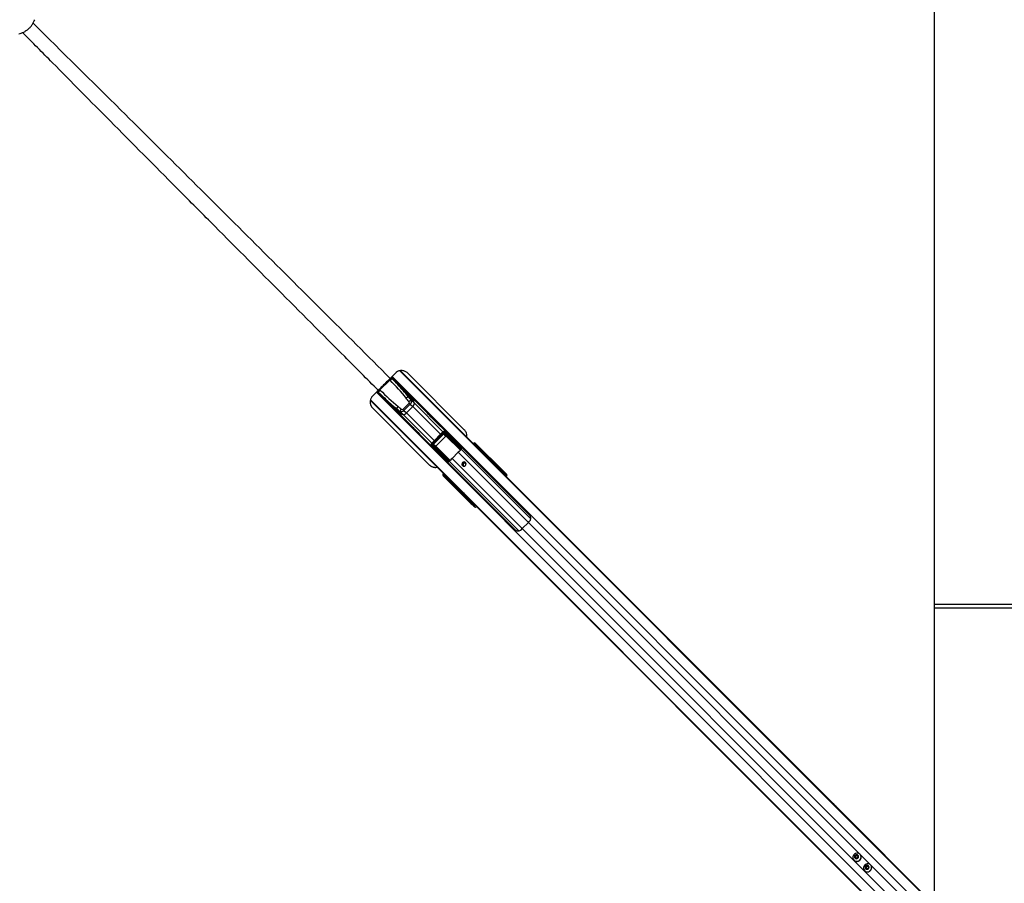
# Model space of a CAD drawing. Header units: millimetres. Extents: x 20 to 22981, y 40 to 19992.
# Tile 97 of 158: x 4544 to 6779, y 14971 to 16931. Entities that reach past the tile are written whole.
import ezdxf

# ---------------------------------------------------------------- set-up
doc = ezdxf.new("R2010")
doc.units = ezdxf.units.MM
doc.header["$LTSCALE"] = 2

msp = doc.modelspace()

# ---------------------------------------------------------------- linework, layer by layer
at = {"color": 8, "linetype": 'Continuous', "lineweight": 25}
for p, q in [((5382.98, 16114.29), (5384.43, 16112.85)), ((5396.72, 16110.05), (5387.75, 16119.03)), ((6653.54, 14857.17), (5389.71, 16121)), ((6669.32, 14871.93), (5407.43, 16133.82)), ((5621.51, 15920.76), (5408.26, 16134)), ((5360.64, 16091.95), (5362.08, 16090.5)), ((6617.76, 14821.39), (5353.93, 16085.22)), ((5356.02, 16087.07), (5364.88, 16078.21)), ((5552.98, 15854.62), (5340.4, 16067.2)), ((6603, 14805.61), (5340.61, 16068)), ((5499.51, 15989.81), (5436.5, 16052.82)), ((5505.04, 15995.34), (5440.37, 16060.02)), ((5479.59, 15969.89), (5414.91, 16034.56)), ((5485.12, 15975.42), (5422.11, 16038.43)), ((5505.11, 15995.41), (5506.99, 15993.53)), ((5544.76, 15953.53), (5512.76, 15985.54)), ((5513.22, 15985.78), (5545.1, 15953.9)), ((5479.52, 15969.82), (5481.4, 15967.94)), ((5521.06, 15929.8), (5489.15, 15961.71)), ((5489.39, 15962.17), (5521.46, 15930.11)), ((5546.72, 15959.17), (5545.41, 15960.17)), ((5577.27, 15965.57), (5577.26, 15965.56)), ((5577.53, 15965.66), (5577.99, 15965.19)), ((5577.81, 15965.94), (5578.27, 15965.47)), ((5579.59, 15966.27), (5579.67, 15966.19)), ((5584.86, 15957.95), (5586.28, 15959.14)), ((5586.42, 15958.87), (5585.07, 15957.74)), ((5586.27, 15957.57), (5585.76, 15957.06)), ((5585.8, 15958.03), (5586.27, 15957.57)), ((5587.15, 15958.55), (5586.62, 15959.08)), ((5587.58, 15958.36), (5587.66, 15958.29)), ((5685.18, 15775.82), (5525.96, 15935.05)), ((5699.11, 15789.75), (5539.88, 15948.97)), ((5704.29, 15797.73), (5546.41, 15955.61)), ((5586.81, 15956), (5587.32, 15956.51)), ((5588.22, 15955.62), (5587.71, 15955.11)), ((5595.09, 15947.72), (5596.73, 15949.09)), ((5596.88, 15948.83), (5595.3, 15947.51)), ((5519.43, 15928.77), (5518.37, 15929.63)), ((5677.19, 15770.64), (5519.32, 15928.52)), ((5509.46, 15896.66), (5508.99, 15897.12)), ((5509.74, 15896.94), (5509.27, 15897.4)), ((5509.37, 15897.67), (5509.36, 15897.66)), ((5515.79, 15888.65), (5516.98, 15890.07)), ((5640.95, 15901.86), (5642.31, 15903.39)), ((5643.79, 15901.15), (5642.79, 15900.02)), ((5515.85, 15888.31), (5516.38, 15887.78)), ((5517.19, 15889.86), (5516.06, 15888.51)), ((5516.9, 15889.13), (5517.36, 15888.66)), ((5517.87, 15889.17), (5517.36, 15888.66)), ((5518.42, 15887.61), (5518.93, 15888.12)), ((5519.82, 15887.22), (5519.31, 15886.71)), ((5525.84, 15878.2), (5527.21, 15879.84)), ((5527.42, 15879.63), (5526.1, 15878.05)), ((5571.54, 15832.62), (5573.07, 15833.98)), ((5574.91, 15832.14), (5573.78, 15831.14)), ((6591.21, 14897.65), (5699.11, 15789.75)), ((6577.28, 14883.72), (5685.18, 15775.82)), ((6620.53, 15595.64), (6938.05, 15595.64))]:
    msp.add_line(p, q, dxfattribs=at)
at = {"color": 7, "linetype": 'Continuous', "lineweight": 25}
for p, q in [((5397.14, 16128.43), (5385.4, 16116.69)), ((5387.22, 16118.54), (5389.35, 16116.41)), ((5701.59, 15806.57), (5388.44, 16119.73)), ((5389.35, 16116.41), (5390.01, 16115.75)), ((5390.01, 16115.75), (5433.93, 16071.83)), ((5624.48, 15918.34), (5408.72, 16134.1)), ((5553.66, 16000.19), (5425.42, 16128.43)), ((5384.43, 16112.85), (5362.08, 16090.5)), ((5384.43, 16112.85), (5384.43, 16112.85)), ((5385.09, 16112.18), (5384.43, 16112.85)), ((5396.22, 16109.54), (5396.72, 16110.05)), ((5355.2, 16086.49), (5668.36, 15773.34)), ((5356.39, 16087.71), (5358.52, 16085.58)), ((5358.52, 16085.58), (5359.18, 16084.92)), ((5359.18, 16084.92), (5403.1, 16041)), ((5362.75, 16089.84), (5362.08, 16090.5)), ((5362.08, 16090.5), (5362.08, 16090.5)), ((5364.88, 16078.21), (5365.39, 16078.71)), ((5439.74, 16062.12), (5426.97, 16074.89)), ((5470.15, 16037.31), (5431.41, 16076.05)), ((5555.4, 15851.64), (5340.32, 16066.72)), ((5345.79, 16048.8), (5474.03, 15920.56)), ((5412.81, 16035.19), (5400.04, 16047.96)), ((5414.38, 16046.16), (5428.77, 16060.55)), ((5431.02, 16058.3), (5416.63, 16043.91)), ((5436.5, 16052.82), (5422.11, 16038.43)), ((5431.02, 16058.3), (5428.77, 16060.55)), ((5431.02, 16058.3), (5436.5, 16052.82)), ((5433.16, 16067.23), (5440.37, 16060.02)), ((5398.88, 16043.52), (5437.62, 16004.78)), ((5407.7, 16041.77), (5414.91, 16034.56)), ((5416.63, 16043.91), (5414.38, 16046.16)), ((5416.63, 16043.91), (5422.11, 16038.43)), ((5516.31, 15991.15), (5484.6, 16022.86)), ((5452.07, 15990.33), (5483.78, 15958.62)), ((5505.11, 15995.41), (5479.52, 15969.82)), ((5506.99, 15993.53), (5481.4, 15967.94)), ((5483.49, 15967.9), (5507.03, 15991.44)), ((5507.46, 15991.01), (5483.92, 15967.47)), ((5489.09, 15963.16), (5511.77, 15985.84)), ((5511.98, 15985.63), (5489.3, 15962.95)), ((5507.46, 15991.01), (5507.03, 15991.44)), ((5511.77, 15985.84), (5507.46, 15991.01)), ((5509.2, 15990.6), (5513.22, 15985.78)), ((5543.69, 15956.11), (5509.2, 15990.6)), ((5510.13, 15991.09), (5544.62, 15956.6)), ((5544.76, 15958.58), (5510.14, 15993.28)), ((5516.38, 15991.09), (5510.65, 15995.55)), ((5511.11, 15995.14), (5545, 15961.17)), ((5516.89, 15990.64), (5511.11, 15995.14)), ((5511.98, 15985.63), (5511.77, 15985.84)), ((5530.96, 15976.54), (5516.89, 15990.64)), ((5479.38, 15964.28), (5483.84, 15958.55)), ((5513.76, 15929.93), (5479.79, 15963.82)), ((5479.79, 15963.82), (5484.29, 15958.04)), ((5481.65, 15964.79), (5516.35, 15930.17)), ((5483.92, 15967.47), (5483.49, 15967.9)), ((5518.33, 15930.31), (5483.84, 15964.8)), ((5483.92, 15967.47), (5489.09, 15963.16)), ((5498.39, 15943.97), (5484.29, 15958.04)), ((5484.33, 15965.73), (5518.82, 15931.24)), ((5489.15, 15961.71), (5484.33, 15965.73)), ((5489.3, 15962.95), (5489.09, 15963.16)), ((5544.62, 15962.86), (5544.89, 15963.13)), ((5545.49, 15958.81), (5545.3, 15956.56)), ((5577.53, 15965.66), (5577.35, 15965.46)), ((5577.81, 15965.94), (5577.53, 15965.66)), ((5578.27, 15965.47), (5577.99, 15965.19)), ((5577.99, 15965.19), (5578.96, 15964.22)), ((5579.24, 15964.5), (5578.27, 15965.47)), ((5578.96, 15964.22), (5579.24, 15964.5)), ((5578.96, 15964.22), (5579.86, 15963.32)), ((5579.24, 15964.5), (5580.14, 15963.6)), ((5579.32, 15969.15), (5580.64, 15967.4)), ((5642.98, 15905.49), (5579.32, 15969.15)), ((5583.62, 15963.05), (5579.6, 15966.26)), ((5579.67, 15966.19), (5580.66, 15965.2)), ((5583.71, 15962.98), (5579.67, 15966.19)), ((5580.14, 15963.6), (5579.86, 15963.32)), ((5586.28, 15959.14), (5580.62, 15963.83)), ((5580.64, 15967.4), (5643.01, 15905.03)), ((5580.66, 15965.2), (5586.18, 15960.63)), ((5585.8, 15958.03), (5585.29, 15957.52)), ((5587.32, 15956.51), (5586.27, 15957.57)), ((5593.56, 15953.6), (5587.59, 15958.36)), ((5587.66, 15958.29), (5588.74, 15957.21)), ((5593.68, 15953.5), (5587.66, 15958.29)), ((5588.74, 15957.21), (5596.81, 15950.52)), ((5525.96, 15935.05), (5539.88, 15948.97)), ((5588.22, 15955.62), (5587.32, 15956.51)), ((5596.78, 15949.14), (5588.7, 15955.84)), ((5593.68, 15953.5), (5593.55, 15953.59)), ((5642.31, 15903.39), (5596.88, 15948.83)), ((5511.8, 15930.04), (5512.07, 15930.31)), ((5621.51, 15920.76), (5621.13, 15921)), ((5627.81, 15914.45), (5621.51, 15920.76)), ((5622.95, 15918.97), (5627.81, 15914.45)), ((5626.63, 15916.18), (5624.48, 15918.34)), ((5639.24, 15903.57), (5626.63, 15916.18)), ((6672.28, 14869.98), (5627.81, 15914.45)), ((5507.53, 15894.29), (5505.78, 15895.61)), ((5569.44, 15831.95), (5505.78, 15895.61)), ((5569.9, 15831.92), (5507.53, 15894.29)), ((5508.67, 15895.34), (5511.88, 15891.31)), ((5508.74, 15895.26), (5508.67, 15895.34)), ((5509.73, 15894.27), (5508.74, 15895.26)), ((5508.74, 15895.26), (5511.95, 15891.22)), ((5509.27, 15897.4), (5508.99, 15897.12)), ((5509.74, 15896.94), (5509.46, 15896.66)), ((5509.46, 15896.66), (5510.43, 15895.69)), ((5514.3, 15888.75), (5509.73, 15894.27)), ((5510.71, 15895.97), (5509.74, 15896.94)), ((5510.43, 15895.69), (5510.71, 15895.97)), ((5511.33, 15894.79), (5510.43, 15895.69)), ((5511.61, 15895.07), (5510.71, 15895.97)), ((5511.1, 15894.31), (5515.79, 15888.65)), ((5511.61, 15895.07), (5511.33, 15894.79)), ((5643.53, 15899.28), (5639.24, 15903.57)), ((6374.94, 15167.88), (5643.53, 15899.28)), ((5644.73, 15899.9), (5643.79, 15901.15)), ((5646.57, 15901.2), (5647.5, 15899.96)), ((5647.5, 15899.96), (5650.17, 15897.29)), ((5648.31, 15899.75), (5650.17, 15897.29)), ((5516.57, 15887.34), (5521.34, 15881.36)), ((5516.57, 15887.34), (5516.64, 15887.27)), ((5517.72, 15886.19), (5516.64, 15887.27)), ((5516.64, 15887.27), (5521.43, 15881.25)), ((5517.41, 15889.64), (5516.9, 15889.13)), ((5517.36, 15888.66), (5518.42, 15887.61)), ((5524.41, 15878.12), (5517.72, 15886.19)), ((5518.42, 15887.61), (5519.31, 15886.71)), ((5519.09, 15886.23), (5525.79, 15878.15)), ((5521.34, 15881.36), (5521.43, 15881.25)), ((5526.1, 15878.05), (5571.54, 15832.62)), ((5551.73, 15856.52), (5552.98, 15854.62)), ((5555.14, 15852.46), (5552.98, 15854.62)), ((5565.34, 15842.26), (5553.75, 15854.7)), ((5554.16, 15853.95), (5555.14, 15852.46)), ((5561.03, 15846.57), (5554.16, 15853.95)), ((5561.03, 15846.57), (5555.14, 15852.46)), ((5557.56, 15849.49), (5555.4, 15851.64)), ((5563.59, 15843.46), (5557.56, 15849.49)), ((5565.34, 15842.26), (5561.03, 15846.57)), ((5568.76, 15838.29), (5563.59, 15843.46)), ((6604.95, 14802.65), (5565.34, 15842.26)), ((5576.27, 15830.78), (5568.76, 15838.29)), ((5574.97, 15827.43), (5573.73, 15828.36)), ((5573.78, 15831.14), (5575.03, 15830.2)), ((5577.64, 15824.76), (5574.97, 15827.43)), ((5575.18, 15826.62), (5577.64, 15824.76)), ((5580.58, 15826.47), (5576.27, 15830.78)), ((6607.37, 14799.67), (5580.58, 15826.47)), ((5685.18, 15775.82), (5699.11, 15789.75)), ((6938.05, 15603.64), (6620.53, 15603.64)), ((6384.08, 15158.73), (6374.94, 15167.88)), ((6390.77, 15152.04), (6384.08, 15158.73)), ((6396.44, 15146.37), (6390.77, 15152.04)), ((6675.26, 14867.56), (6396.44, 15146.37)), ((6438.22, 15023.28), (6438.4, 15023.09)), ((6440.57, 15031.91), (6443.02, 15034.36)), ((6441.34, 15028.69), (6440.57, 15031.91)), ((6441.33, 15031.15), (6440.57, 15031.91)), ((6441.33, 15031.15), (6442.55, 15032.38)), ((6441.71, 15029.54), (6441.33, 15031.15)), ((6444.56, 15027.92), (6441.34, 15028.69)), ((6441.95, 15028.54), (6441.71, 15029.54)), ((6442.55, 15032.38), (6443.78, 15033.6)), ((6443.02, 15034.36), (6446.24, 15033.59)), ((6443.78, 15033.6), (6443.02, 15034.36)), ((6443.78, 15033.6), (6445.39, 15033.22)), ((6447.01, 15030.37), (6444.56, 15027.92)), ((6445.39, 15033.22), (6446.39, 15032.98)), ((6446.24, 15033.59), (6447.01, 15030.37)), ((6451.84, 15036.53), (6451.66, 15036.71)), ((6462.15, 14999.35), (6462.33, 14999.17)), ((6464.5, 15007.98), (6466.95, 15010.43)), ((6465.27, 15004.76), (6464.5, 15007.98)), ((6465.25, 15007.23), (6464.5, 15007.98)), ((6465.25, 15007.23), (6466.48, 15008.45)), ((6465.64, 15005.62), (6465.25, 15007.23)), ((6468.49, 15003.99), (6465.27, 15004.76)), ((6465.88, 15004.62), (6465.64, 15005.62)), ((6466.48, 15008.45), (6467.7, 15009.68)), ((6466.95, 15010.43), (6470.17, 15009.66)), ((6467.7, 15009.68), (6466.95, 15010.43)), ((6467.7, 15009.68), (6469.31, 15009.29)), ((6470.94, 15006.44), (6468.49, 15003.99)), ((6469.31, 15009.29), (6470.31, 15009.05)), ((6470.17, 15009.66), (6470.94, 15006.44)), ((6475.76, 15012.6), (6475.58, 15012.78))]:
    msp.add_line(p, q, dxfattribs=at)
at = {"color": 7, "linetype": 'Continuous', "lineweight": 25, "flags": 128}
for points in [[(6620.57, 14939.1), (6620.54, 15512.45), (6620.51, 16141.82), (6620.49, 16782.42), (6620.49, 17423.01)], [(5477.21, 16029.91), (5477.24, 16029.88), (5480.29, 16026.97), (5482.89, 16024.51), (5484.6, 16022.85), (5485.15, 16022.24), (5484.48, 16022.78), (5482.71, 16024.42), (5481.49, 16025.58), (5480.14, 16026.93), (5478.68, 16028.4), (5477.17, 16029.95), (5474.26, 16033), (5471.8, 16035.6), (5470.15, 16037.31), (5470.15, 16037.31)], [(5437.62, 16004.78), (5437.63, 16004.78), (5439.34, 16003.12), (5441.93, 16000.67), (5444.99, 15997.75), (5446.54, 15996.25), (5448.01, 15994.79), (5449.35, 15993.43), (5450.52, 15992.22), (5452.15, 15990.45), (5452.69, 15989.78), (5452.07, 15990.33), (5452.07, 15990.33)], [(5549.32, 15918.54), (5550.86, 15917.53), (5552.71, 15917.22), (5554.58, 15917.65), (5556.18, 15918.75), (5557.28, 15920.35), (5557.71, 15922.22), (5557.4, 15924.07), (5556.39, 15925.61), (5554.85, 15926.61), (5553.01, 15926.92), (5551.14, 15926.49), (5549.54, 15925.39), (5548.44, 15923.79), (5548.01, 15921.92), (5548.32, 15920.08), (5549.32, 15918.54)], [(6451.25, 15023.68), (6452.83, 15025.73), (6453.82, 15028.09), (6454.16, 15030.59), (6453.81, 15033.05), (6452.8, 15035.29), (6451.21, 15037.13), (6449.15, 15038.44), (6446.78, 15039.12), (6444.28, 15039.13), (6441.82, 15038.46), (6439.6, 15037.16), (6437.77, 15035.33), (6436.47, 15033.11), (6435.8, 15030.65), (6435.81, 15028.15), (6436.49, 15025.78), (6437.8, 15023.72), (6439.65, 15022.13), (6441.88, 15021.12), (6444.34, 15020.77), (6446.84, 15021.11), (6449.2, 15022.1), (6451.25, 15023.68)], [(6446.95, 15027.98), (6447.99, 15029.51), (6448.4, 15031.28), (6448.1, 15033.03), (6447.15, 15034.5), (6445.69, 15035.45), (6443.94, 15035.74), (6442.16, 15035.34), (6440.64, 15034.29), (6439.59, 15032.77), (6439.19, 15030.99), (6439.48, 15029.24), (6440.43, 15027.78), (6441.9, 15026.83), (6443.65, 15026.53), (6445.42, 15026.94), (6446.95, 15027.98)], [(6475.18, 14999.75), (6476.75, 15001.8), (6477.75, 15004.16), (6478.08, 15006.67), (6477.73, 15009.13), (6476.72, 15011.36), (6475.13, 15013.2), (6473.08, 15014.51), (6470.71, 15015.2), (6468.2, 15015.2), (6465.75, 15014.53), (6463.52, 15013.24), (6461.69, 15011.41), (6460.4, 15009.18), (6459.73, 15006.73), (6459.73, 15004.22), (6460.42, 15001.85), (6461.73, 14999.8), (6463.57, 14998.21), (6465.8, 14997.2), (6468.26, 14996.85), (6470.77, 14997.18), (6473.13, 14998.18), (6475.18, 14999.75)], [(6470.87, 15004.06), (6471.92, 15005.58), (6472.33, 15007.36), (6472.03, 15009.11), (6471.08, 15010.57), (6469.61, 15011.52), (6467.86, 15011.82), (6466.09, 15011.41), (6464.56, 15010.37), (6463.52, 15008.84), (6463.11, 15007.07), (6463.41, 15005.32), (6464.36, 15003.85), (6465.82, 15002.9), (6467.58, 15002.61), (6469.35, 15003.01), (6470.87, 15004.06)]]:
    msp.add_lwpolyline(points, dxfattribs=at)
at = {"color": 7, "linetype": 'Continuous', "lineweight": 25}
for centre, radius, start, end in [((5392.61, 16106.74), 10.21, 108.61214, 143.23), ((5393.27, 16106.07), 10.21, 108.61214, 143.23), ((5396, 16110.75), 1, 316, 45), ((5368.19, 16082.32), 10.21, 126.77, 161.38786), ((5368.86, 16081.66), 10.21, 126.77, 161.38786), ((5364.18, 16078.93), 1, 225, 314), ((5431.83, 16061.37), 14.36, 109.75416, 134.08523), ((5407.41, 16052), 33.92, 13.67343, 59.92676), ((5416.71, 16054.93), 24.13, 17.34007, 44.44159), ((5422.93, 16067.52), 33.92, 210.07324, 256.32657), ((5413.56, 16043.1), 14.36, 135.91477, 160.24584), ((5421.75, 16036.74), 14.92, 136.92929, 160.28231), ((5438.19, 16053.18), 14.92, 109.71769, 133.07071), ((5430.3, 16060.8), 10.1, 307.87112, 355.57307), ((5398.21, 16048.55), 43.69, 15.21172, 18.09368), ((5420, 16058.22), 24.13, 225.55841, 252.65993), ((5426.38, 16076.72), 43.69, 251.90632, 254.78828), ((5414.13, 16044.63), 10.1, 274.42693, 322.12888), ((5509.22, 15991.7), 1.1, 269.03324, 325.99224), ((5508.91, 15995.1), 2.2, 303.96086, 0.86869), ((5513.21, 15985.23), 0.549, 89.03324, 145.99224), ((5479.83, 15966.02), 2.2, 269.13131, 326.03914), ((5483.23, 15965.71), 1.1, 304.00776, 0.96676), ((5489.7, 15961.72), 0.549, 124.00776, 180.96676), ((5544.7, 15960.06), 1.48, 272.45616, 302.46435), ((5544.88, 15959.86), 0.618, 29.68669, 63.40952), ((5579.94, 15964.54), 0.98, 313.84159, 42.60746), ((5583.93, 15963.07), 0.237, 141.60559, 202.6194), ((5586.38, 15960.72), 0.222, 143.45025, 204.03615), ((5587.11, 15959.41), 0.878, 198.39776, 218.24261), ((5587.43, 15960.16), 1.34, 220.97094, 232.92229), ((5588.02, 15956.55), 0.98, 313.84159, 42.60746), ((5567.72, 15893.23), 59.1, 134.96371, 140.45217), ((5581.7, 15907.21), 59.1, 129.54783, 135.03629), ((5543.71, 15957.21), 1.1, 269.03324, 325.99224), ((5544.34, 15956.89), 1.01, 230.15341, 341.30529), ((5545.05, 15958.51), 1.96, 257.3695, 277.26925), ((5593.83, 15953.58), 0.178, 150.82905, 208.86446), ((5597.57, 15949.37), 0.878, 198.39776, 218.24261), ((5597.55, 15949.34), 0.796, 194.95016, 217.21236), ((5596.95, 15950.6), 0.161, 155.16082, 211.16039), ((5515.07, 15930.05), 0.618, 206.59048, 240.31331), ((5514.87, 15930.23), 1.48, 327.53565, 357.54384), ((5517.72, 15931.22), 1.1, 304.00776, 0.96676), ((5516.42, 15929.88), 1.96, 352.73075, 12.6305), ((5518.04, 15930.59), 1.01, 288.69471, 39.84659), ((5554.23, 15920.7), 5.05, 57.85467, 212.14533), ((5553.88, 15920.8), 3.27, 131.86542, 278.5869), ((5554.14, 15921.08), 3.27, 350.87202, 138.67567), ((5611.07, 15904.91), 18.97, 45.04205, 56.63391), ((5613.23, 15902.76), 18.96, 45.04062, 56.5012), ((5510.39, 15894.99), 0.98, 227.39254, 316.15841), ((5511.86, 15891.01), 0.237, 67.3806, 128.39441), ((5641.24, 15904.82), 1.79, 307.06255, 6.71611), ((5645.21, 15899.76), 1.98, 46.71804, 135.53722), ((5646.15, 15898.52), 1.98, 46.71804, 135.53722), ((5514.21, 15888.55), 0.222, 65.96385, 126.54975), ((5514.77, 15887.5), 1.34, 37.07771, 49.02906), ((5515.52, 15887.82), 0.878, 51.75739, 71.60224), ((5518.38, 15886.91), 0.98, 227.39254, 316.15841), ((5521.35, 15881.1), 0.178, 61.13554, 119.17095), ((5524.33, 15877.98), 0.161, 58.83961, 114.83918), ((5525.59, 15877.38), 0.796, 52.78764, 75.04984), ((5525.56, 15877.36), 0.878, 51.75739, 71.60224), ((5568.83, 15865.05), 18.97, 213.36609, 224.95795), ((5570.99, 15862.89), 18.97, 213.36609, 224.95795), ((5570.11, 15833.69), 1.79, 263.28389, 322.93745), ((5575.17, 15829.72), 1.98, 134.46278, 223.28196), ((5576.41, 15828.78), 1.98, 134.46278, 223.28196), ((5667.7, 15821.25), 44.48, 314.91701, 322.2174), ((5653.68, 15807.23), 44.48, 307.7826, 315.08299), ((6444.72, 15029.8), 9.22, 226.75307, 316.79788), ((6444.68, 15030.21), 3.04, 134.37736, 192.5941), ((6444.34, 15030.16), 2.7, 193.30407, 218.76214), ((6444.72, 15030.25), 3.04, 77.4059, 135.62264), ((6444.77, 15030.59), 2.7, 51.23786, 76.69593), ((6445.13, 15030.21), 9.22, 313.20212, 43.24693), ((6468.64, 15005.88), 9.22, 226.75307, 316.79788), ((6468.6, 15006.28), 3.04, 134.37736, 192.5941), ((6468.26, 15006.24), 2.7, 193.30407, 218.76214), ((6468.65, 15006.33), 3.04, 77.4059, 135.62264), ((6468.69, 15006.67), 2.7, 51.23786, 76.69593), ((6469.05, 15006.29), 9.22, 313.20212, 43.24693)]:
    msp.add_arc(centre, radius, start, end, dxfattribs=at)
at = {"color": 8, "linetype": 'Continuous', "lineweight": 25}
for centre, radius, start, end in [((5568.95, 15957.3), 11.74, 44.84469, 48.74924), ((5578.97, 15967.18), 1.68, 310.11369, 7.3551), ((5507.75, 15895.96), 1.68, 262.6449, 319.88631), ((5517.63, 15905.98), 11.74, 221.25076, 225.15531)]:
    msp.add_arc(centre, radius, start, end, dxfattribs=at)
at = {"color": 7, "linetype": 'Continuous', "lineweight": 25}
for centre, major_axis, ratio, start_param, end_param in [((5276.88, 16002.61), (210.51, -210.51), 0.5374519, 1.4475158, 1.5707963), ((5276.2, 16003.29), (208.93, -208.93), 0.5211931, 1.3849003, 1.5707963), ((5472.32, 16198.05), (210.51, -210.51), 0.5374519, 4.712389, 4.8356359), ((5471.64, 16198.73), (208.93, -208.93), 0.5211931, 4.712389, 4.898285), ((5210.33, 15972.35), (303.43, -303.43), 0.5211931, 1.3617427, 1.3849003), ((5211.01, 15971.67), (305, -305), 0.5324147, 1.3617427, 1.3849003), ((5503.26, 16263.92), (305, -305), 0.5324147, 4.898285, 4.9214426), ((5502.58, 16264.6), (303.43, -303.43), 0.5211931, 4.898285, 4.9214426), ((5411.67, 16048.87), (2.71, -2.71), 0.5211931, 4.9214426, 6.2831853), ((5426.06, 16063.26), (2.71, -2.71), 0.5211931, 0, 1.3617427), ((5426.74, 16062.58), (5.66, 5.66), 0.7578134, 4.712389, 6.0741317), ((5412.35, 16048.19), (5.66, 5.66), 0.7578134, 3.3506463, 4.712389), ((5508.21, 15992.38), (3.2, -2.8), 0.9399897, 1.4841326, 3.0830343), ((5508.68, 15991.91), (1.79, -1.51), 0.8534878, 1.4707385, 3.0696403), ((5508.77, 15989.62), (-1.66, 1.89), 0.7960113, 4.7935922, 6.3347062), ((5508.53, 15989.85), (-1.04, 1.2), 0.6306565, 4.7947605, 6.3358745), ((5512.53, 15985.06), (-0.731, 0.811), 0.9160627, 4.7835299, 6.3246439), ((5512.41, 15985.17), (-0.414, 0.472), 0.7960113, 4.7935922, 6.3347062), ((5513.97, 15987.9), (3.58, -3.02), 0.8534878, 1.4707385, 1.617673), ((5482.55, 15966.72), (-2.8, 3.2), 0.9399897, 0.0585583, 1.6574601), ((5483.02, 15966.25), (-1.51, 1.79), 0.8534878, 0.0719524, 1.6708542), ((5485.31, 15966.16), (1.89, -1.66), 0.7960113, 3.0900718, 4.6311858), ((5485.08, 15966.4), (1.2, -1.04), 0.6306565, 3.0889034, 4.6300174), ((5487.03, 15960.96), (-3.02, 3.58), 0.8534878, 1.5239196, 1.6708542), ((5489.87, 15962.4), (0.811, -0.731), 0.9160627, 3.1001341, 4.6412481), ((5489.76, 15962.52), (0.472, -0.414), 0.7960113, 3.0900718, 4.6311858), ((5514.25, 15995.87), (-191.31, 192.03), 0.0067039, 1.6649566, 1.7429935), ((5537.33, 15959.52), (-5.76, 5.76), 0.8205601, 3.6216788, 3.8980488), ((5576.63, 15966.13), (1.73, 3.69), 0.9084912, 5.9653908, 7.5373431), ((5577.86, 15964.5), (2.34, 3.27), 0.932843, 6.1283649, 7.7003172), ((5578.62, 15965.12), (1.06, 1.06), 0.3305965, 0.0349066, 1.5707963), ((5579.62, 15964.13), (1.06, 1.06), 0.3524771, 0.0349066, 1.5707963), ((5580.27, 15963.47), (0.354, 0.354), 0.3743577, 0.0349066, 1.5707963), ((5535.84, 16008.67), (74.51, -70.97), 0.0008516, 5.4109204, 5.4550695), ((5536.19, 16009.03), (74.15, -71.32), 0.0006481, 5.4092127, 5.4533618), ((5586.62, 15957.22), (1.06, 1.06), 0.3305965, 0.0349066, 1.5707963), ((5585.22, 15960.13), (1.22, -0.83), 0.6768411, 6.0573316, 6.2513323), ((5585.04, 15960.19), (1.62, -1.06), 0.7727027, 6.0539511, 6.2479518), ((5587.69, 15956.14), (1.06, 1.06), 0.3524771, 0.0349066, 1.5707963), ((5479.06, 15960.68), (192.03, -191.31), 0.0067039, 1.3986212, 1.4766361), ((5591.8, 15895.89), (-68.6, 84.02), 0.0107882, 5.463474, 5.5026772), ((5588.35, 15955.48), (0.354, 0.354), 0.3743577, 0.0349066, 1.5707963), ((5536.19, 16009.03), (74.15, -71.32), 0.0006481, 5.6002556, 5.6700895), ((5535.84, 16008.67), (74.51, -70.97), 0.0008516, 5.6019633, 5.6717972), ((5597.31, 15947.9), (1.77, 1.77), 0.5087004, 1.3702338, 1.3962634), ((5597.64, 15947.57), (1.41, 1.41), 0.7241758, 1.3702338, 1.3962634), ((5515.41, 15937.6), (-5.76, 5.76), 0.8205601, 2.3851365, 2.6615065), ((5579.04, 15883.14), (84.02, -68.6), 0.0107882, 3.9221007, 3.9613039), ((5622.75, 15919.38), (1.76, -1.68), 0.0656844, 2.7914656, 4.8889634), ((5526.11, 15790.43), (-221.5, 221.5), 0.5107684, 4.712389, 4.7813953), ((5530.4, 15786.14), (-221.5, 221.5), 0.5107684, 4.712389, 4.7822022), ((5508.8, 15898.3), (3.69, 1.73), 0.9084912, 1.8874348, 3.4593871), ((5510.43, 15897.07), (3.27, 2.34), 0.932843, 1.7244608, 3.2964131), ((5509.81, 15896.31), (1.06, 1.06), 0.3305965, 1.5707963, 3.1066861), ((5510.8, 15895.31), (1.06, 1.06), 0.3524771, 1.5707963, 3.1066861), ((5511.46, 15894.66), (0.354, 0.354), 0.3743577, 1.5707963, 3.1066861), ((5465.9, 15938.74), (-71.32, 74.15), 0.0006481, 3.9714162, 4.0155652), ((5466.26, 15939.09), (-70.97, 74.51), 0.0008516, 3.9697084, 4.0138575), ((5642.46, 15902.49), (-1.28, 1.57), 0.2462972, 3.5216209, 5.117167), ((5644.31, 15903.76), (-4.18, 4.33), 0.0438581, 3.4855425, 5.0810886), ((5643.9, 15903.88), (-2.79, 2.88), 0.0438581, 3.4855425, 5.0810886), ((5645.87, 15893.11), (4.24, 4.24), 0.3295798, 5.1811209, 6.2371821), ((5514.8, 15889.71), (-0.83, 1.22), 0.6768411, 3.1734457, 3.3674464), ((5514.74, 15889.89), (-1.06, 1.62), 0.7727027, 3.1768261, 3.3708269), ((5517.71, 15888.31), (1.06, 1.06), 0.3305965, 1.5707963, 3.1066861), ((5518.79, 15887.24), (1.06, 1.06), 0.3524771, 1.5707963, 3.1066861), ((5519.45, 15886.58), (0.354, 0.354), 0.3743577, 1.5707963, 3.1066861), ((5465.9, 15938.74), (-71.32, 74.15), 0.0006481, 3.7546885, 3.8245223), ((5466.26, 15939.09), (-70.97, 74.51), 0.0008516, 3.7529808, 3.8228146), ((5527.03, 15877.62), (1.77, 1.77), 0.5087004, 1.7453293, 1.7713589), ((5527.36, 15877.29), (1.41, 1.41), 0.7241758, 1.7453293, 1.7713589), ((5553.35, 15854.9), (-1.68, 1.76), 0.0656844, 4.5379103, 6.6333124), ((5689.41, 15943.92), (-222.39, 222.39), 0.5087356, 1.5009832, 1.5707963), ((5693.71, 15939.61), (-222.39, 222.39), 0.5087356, 1.5009832, 1.5707963), ((5571.17, 15830.62), (4.33, -4.18), 0.0438581, 4.3436893, 5.9392355), ((5571.05, 15831.03), (2.88, -2.79), 0.0438581, 4.3436893, 5.9392355), ((5572.44, 15832.47), (1.57, -1.28), 0.2462972, 4.3076109, 5.903157), ((5581.82, 15829.06), (4.24, 4.24), 0.3295798, 3.1875959, 4.243657)]:
    msp.add_ellipse(centre, major_axis=major_axis, ratio=ratio, start_param=start_param, end_param=end_param, dxfattribs=at)
at = {"color": 8, "linetype": 'Continuous', "lineweight": 25}
for centre, major_axis, ratio, start_param, end_param in [((5276.88, 16002.61), (210.51, -210.51), 0.5374519, 1.3849003, 1.4475158), ((5472.32, 16198.05), (210.51, -210.51), 0.5374519, 4.8356359, 4.898285), ((5524.37, 15978.52), (34.84, -28.45), 0.0109144, 5.3549514, 5.4147331), ((5578.6, 15964.25), (0.86, 1.85), 0.9084912, 0.9332003, 1.2541578), ((5579.99, 15963.19), (0.354, 0.354), 0.3743577, 1.5707963, 2.1251563), ((5496.41, 15950.56), (-28.45, 34.84), 0.0109144, 4.0100449, 4.0698266), ((5510.68, 15896.33), (1.85, 0.86), 0.9084912, 1.8874348, 2.2076697), ((5511.74, 15894.94), (0.354, 0.354), 0.3743577, 1.0164363, 1.5707963), ((5641.86, 15897.12), (2.83, 2.83), 0.3295798, 5.4553419, 6.2371821), ((5643.2, 15895.79), (4.24, 4.24), 0.3295099, 5.1803848, 6.237318), ((5579.14, 15831.73), (4.24, 4.24), 0.3295099, 3.1874599, 4.2443932), ((5577.81, 15833.07), (2.83, 2.83), 0.3295798, 3.1875959, 3.969436)]:
    msp.add_ellipse(centre, major_axis=major_axis, ratio=ratio, start_param=start_param, end_param=end_param, dxfattribs=at)
at = {"color": 7, "linetype": 'Continuous', "lineweight": 25}
for points, knots in [([(4542.37, 16898.41), (4546.21, 16899.62), (4552.11, 16901.48), (4559.31, 16905.63), (4564.47, 16909.49), (4569.09, 16914.04), (4573.01, 16919.14), (4576.26, 16924.65), (4577.82, 16928.54), (4578.62, 16930.51)], [0, 0, 0, 0, 0.23836382, 0.36638076, 0.49132724, 0.62053671, 0.75044622, 0.87324274, 1, 1, 1, 1]), ([(5385.4, 16116.69), (5383.29, 16114.58), (5379.01, 16110.3), (5372.18, 16103.47), (5365.12, 16096.41), (5360.56, 16091.85), (5358.24, 16089.53)], [0, 0, 0, 0, 0.23888, 0.4846364, 0.7381427, 1, 1, 1, 1]), ([(5425.42, 16128.43), (5424.51, 16129.25), (5422.69, 16130.88), (5418.5, 16133.19), (5413.81, 16134.38), (5408.98, 16134.27), (5405.26, 16133.49), (5401.71, 16131.98), (5399, 16130.19), (5397.58, 16128.85), (5397.14, 16128.43)], [0, 0, 0, 0, 0.1137423, 0.2275484, 0.4536506, 0.5755272, 0.6973834, 0.820633, 0.9438023, 1, 1, 1, 1]), ([(5345.79, 16077.08), (5345, 16076.2), (5343.8, 16074.88), (5342.54, 16072.86), (5341.6, 16071.03), (5340.87, 16069.11), (5340.29, 16066.89), (5340.02, 16065.05), (5339.93, 16063.37), (5339.94, 16061.95), (5340.06, 16060.54), (5340.33, 16058.9), (5340.68, 16057.46), (5341.15, 16056.05), (5341.7, 16054.68), (5342.36, 16053.35), (5343.27, 16051.85), (5344.33, 16050.36), (5345.3, 16049.32), (5345.79, 16048.8)], [0, 0, 0, 0, 0.1094064, 0.1641564, 0.2231318, 0.3052022, 0.3599456, 0.4454596, 0.4848826, 0.5243626, 0.583545, 0.6230251, 0.6862434, 0.7266466, 0.7671143, 0.8277756, 0.8682494, 0.9337677, 1, 1, 1, 1]), ([(5358.24, 16089.53), (5356.17, 16087.46), (5352.02, 16083.31), (5347.87, 16079.16), (5345.79, 16077.08)], [0, 0, 0, 0, 0.4999999, 1, 1, 1, 1]), ([(5452.07, 15990.33), (5451.59, 15990.83), (5450.61, 15991.83), (5448.04, 15994.55), (5446.04, 15996.67), (5445.03, 15997.71), (5445.02, 15997.72)], [0, 0, 0, 0, 0.3346574, 0.6673089, 0.9968828, 1, 1, 1, 1]), ([(5559.31, 15983.5), (5559.41, 15985.46), (5559.61, 15989.41), (5557.62, 15995.41), (5555.04, 15998.53), (5553.66, 16000.19)], [0, 0, 0, 0, 0.3140447, 0.6332645, 1, 1, 1, 1]), ([(5546.41, 15955.61), (5546.55, 15955.94), (5546.86, 15956.67), (5546.98, 15958.25), (5546.59, 15960.39), (5545.55, 15962.42), (5544.54, 15963.63), (5544.11, 15964.05), (5544.11, 15964.06)], [0, 0, 0, 0, 0.1251326, 0.2780419, 0.492841, 0.8046421, 0.9973287, 1, 1, 1, 1]), ([(5544.76, 15958.58), (5544.83, 15958.85), (5544.93, 15959.22), (5545.03, 15959.72), (5545.1, 15960.08), (5545.13, 15960.31), (5545.15, 15960.41)], [0, 0, 0, 0, 0.4255346, 0.5656144, 0.7944513, 1, 1, 1, 1]), ([(5545, 15961.17), (5545, 15961.17), (5545.06, 15961.09), (5545.18, 15960.88), (5545.16, 15960.58), (5545.15, 15960.41)], [0, 0, 0, 0, 0.010706, 0.4231493, 1, 1, 1, 1]), ([(5545, 15961.17), (5545, 15961.16), (5545.1, 15961.05), (5545.31, 15960.75), (5545.38, 15960.38), (5545.41, 15960.17)], [0, 0, 0, 0, 0.0107059, 0.4231481, 1, 1, 1, 1]), ([(5545.41, 15960.17), (5545.42, 15960.09), (5545.42, 15959.92), (5545.45, 15959.46), (5545.48, 15959.08), (5545.49, 15958.81)], [0, 0, 0, 0, 0.1841913, 0.4072131, 1, 1, 1, 1]), ([(5579.6, 15966.26), (5579.48, 15966.33), (5579.27, 15966.46), (5578.94, 15966.51), (5578.64, 15966.47), (5578.34, 15966.35), (5578.06, 15966.17), (5577.88, 15966.01), (5577.81, 15965.94)], [0, 0, 0, 0, 0.1995794, 0.3513074, 0.4943159, 0.6461802, 0.8522295, 1, 1, 1, 1]), ([(5587.59, 15958.36), (5587.47, 15958.43), (5587.27, 15958.56), (5586.93, 15958.6), (5586.63, 15958.56), (5586.33, 15958.45), (5586.05, 15958.27), (5585.87, 15958.1), (5585.8, 15958.03)], [0, 0, 0, 0, 0.1995794, 0.3513074, 0.4943159, 0.6461802, 0.8522295, 1, 1, 1, 1]), ([(5586.42, 15959.27), (5586.47, 15959.37), (5586.58, 15959.53), (5586.61, 15959.75), (5586.6, 15959.93), (5586.57, 15960.06), (5586.49, 15960.25), (5586.37, 15960.44), (5586.24, 15960.56), (5586.18, 15960.63)], [0, 0, 0, 0, 0.204018, 0.3683635, 0.408955, 0.5625699, 0.6085277, 0.8027053, 1, 1, 1, 1]), ([(5586.2, 15960.85), (5586.29, 15960.76), (5586.46, 15960.59), (5586.68, 15960.26), (5586.81, 15959.86), (5586.81, 15959.44), (5586.68, 15959.2), (5586.62, 15959.08)], [0, 0, 0, 0, 0.1896653, 0.387972, 0.5975579, 0.804387, 1, 1, 1, 1]), ([(5544.07, 15952.78), (5544.75, 15953.42), (5545.68, 15954.31), (5546.25, 15955.33), (5546.41, 15955.61)], [0, 0, 0, 0, 0.7198695, 1, 1, 1, 1]), ([(5596.78, 15949.14), (5596.87, 15949.21), (5597.05, 15949.37), (5597.17, 15949.65), (5597.19, 15949.9), (5597.14, 15950.06), (5597.09, 15950.18), (5597.04, 15950.26), (5596.94, 15950.39), (5596.87, 15950.46), (5596.81, 15950.52)], [0, 0, 0, 0, 0.2158633, 0.4289558, 0.5802581, 0.6862162, 0.7010964, 0.8134316, 0.8319841, 1, 1, 1, 1]), ([(5596.8, 15950.67), (5596.89, 15950.59), (5597.03, 15950.43), (5597.22, 15950.16), (5597.33, 15949.87), (5597.35, 15949.54), (5597.28, 15949.31), (5597.14, 15949.07), (5597.02, 15948.96), (5596.92, 15948.86)], [0, 0, 0, 0, 0.1677551, 0.3094261, 0.4421052, 0.5973632, 0.7692312, 0.8002226, 1, 1, 1, 1]), ([(5474.03, 15920.56), (5474.41, 15920.2), (5475.15, 15919.49), (5476.38, 15918.53), (5477.48, 15917.79), (5478.42, 15917.24), (5479.62, 15916.6), (5481.12, 15915.95), (5483.23, 15915.29), (5485.11, 15914.9), (5487.24, 15914.69), (5489.33, 15914.7), (5491, 15914.86), (5491.88, 15915.05), (5491.97, 15915.07)], [0, 0, 0, 0, 0.0825106, 0.1650247, 0.2475428, 0.2914793, 0.3355033, 0.4592062, 0.5417364, 0.6723344, 0.7490041, 0.8639289, 0.9849785, 1, 1, 1, 1]), ([(5510.87, 15930.82), (5510.88, 15930.82), (5511.3, 15930.39), (5512.51, 15929.38), (5514.54, 15928.34), (5516.68, 15927.95), (5518.26, 15928.07), (5518.99, 15928.38), (5519.32, 15928.52)], [0, 0, 0, 0, 0.0026713, 0.1953579, 0.507159, 0.7219581, 0.8748674, 1, 1, 1, 1]), ([(5513.76, 15929.93), (5513.76, 15929.93), (5513.84, 15929.87), (5514.05, 15929.75), (5514.34, 15929.77), (5514.52, 15929.78)], [0, 0, 0, 0, 0.01070694, 0.41259547, 1, 1, 1, 1]), ([(5513.76, 15929.93), (5513.77, 15929.93), (5513.87, 15929.83), (5514.17, 15929.62), (5514.54, 15929.56), (5514.76, 15929.52)], [0, 0, 0, 0, 0.0107069, 0.4125943, 1, 1, 1, 1]), ([(5514.52, 15929.78), (5514.63, 15929.8), (5514.85, 15929.83), (5515.38, 15929.93), (5515.9, 15930.05), (5516.26, 15930.14), (5516.35, 15930.17)], [0, 0, 0, 0, 0.2055736, 0.4344383, 0.8552633, 1, 1, 1, 1]), ([(5516.12, 15929.44), (5515.85, 15929.45), (5515.47, 15929.48), (5515.01, 15929.51), (5514.84, 15929.52), (5514.76, 15929.52)], [0, 0, 0, 0, 0.59278694, 0.8158087, 1, 1, 1, 1]), ([(5518.37, 15929.63), (5517.96, 15929.56), (5517.22, 15929.41), (5516.46, 15929.43), (5516.12, 15929.44)], [0, 0, 0, 0, 0.54471301, 1, 1, 1, 1]), ([(5519.32, 15928.52), (5520.05, 15928.97), (5521.06, 15929.61), (5521.91, 15930.59), (5522.15, 15930.86)], [0, 0, 0, 0, 0.720131, 1, 1, 1, 1]), ([(5508.99, 15897.12), (5508.92, 15897.05), (5508.72, 15896.84), (5508.51, 15896.49), (5508.42, 15896.07), (5508.46, 15895.67), (5508.6, 15895.45), (5508.67, 15895.34)], [0, 0, 0, 0, 0.1526816, 0.4213754, 0.6263891, 0.8018835, 1, 1, 1, 1]), ([(5509.47, 15897.57), (5509.44, 15897.55), (5509.37, 15897.5), (5509.31, 15897.44), (5509.27, 15897.4)], [0, 0, 0, 0, 0.4679841, 1, 1, 1, 1]), ([(5515.85, 15888.31), (5515.74, 15888.25), (5515.53, 15888.13), (5515.16, 15888.11), (5514.79, 15888.2), (5514.41, 15888.42), (5514.2, 15888.61), (5514.08, 15888.73)], [0, 0, 0, 0, 0.1837229, 0.3577538, 0.5459259, 0.7461896, 1, 1, 1, 1]), ([(5514.3, 15888.75), (5514.39, 15888.67), (5514.54, 15888.52), (5514.83, 15888.36), (5515.12, 15888.31), (5515.41, 15888.36), (5515.57, 15888.46), (5515.66, 15888.51)], [0, 0, 0, 0, 0.2616949, 0.4547577, 0.6342319, 0.8078503, 1, 1, 1, 1]), ([(5516.9, 15889.13), (5516.83, 15889.05), (5516.63, 15888.84), (5516.42, 15888.49), (5516.32, 15888.07), (5516.37, 15887.67), (5516.5, 15887.46), (5516.57, 15887.34)], [0, 0, 0, 0, 0.1526816, 0.4213754, 0.6263891, 0.8018835, 1, 1, 1, 1]), ([(5526.07, 15878.01), (5526.06, 15877.99), (5525.96, 15877.87), (5525.75, 15877.7), (5525.42, 15877.59), (5525.1, 15877.59), (5524.79, 15877.7), (5524.5, 15877.89), (5524.34, 15878.05), (5524.26, 15878.13)], [0, 0, 0, 0, 0.0324038, 0.2220781, 0.3811988, 0.5433613, 0.6728153, 0.8347469, 1, 1, 1, 1]), ([(5524.41, 15878.12), (5524.47, 15878.06), (5524.57, 15877.96), (5524.73, 15877.85), (5524.86, 15877.79), (5524.95, 15877.77), (5525.1, 15877.74), (5525.29, 15877.76), (5525.54, 15877.88), (5525.7, 15878.03), (5525.78, 15878.13), (5525.79, 15878.15)], [0, 0, 0, 0, 0.1655111, 0.2835853, 0.3149316, 0.4135053, 0.4333733, 0.5928838, 0.760419, 0.9651718, 1, 1, 1, 1]), ([(5568.76, 15838.29), (5568.54, 15838.51), (5568.09, 15838.96), (5567.18, 15839.89), (5566.2, 15840.88), (5565.25, 15841.83), (5564.43, 15842.64), (5563.85, 15843.21), (5563.6, 15843.45), (5563.59, 15843.46), (5563.59, 15843.46)], [0, 0, 0, 0, 0.1335987, 0.2671966, 0.4008119, 0.5344211, 0.6680123, 0.8016105, 0.9352267, 1, 1, 1, 1]), ([(5702.85, 15794), (5703.35, 15794.82), (5704.33, 15796.47), (5704.63, 15799.51), (5704.15, 15802.26), (5703.17, 15804.5), (5702.3, 15805.82), (5701.77, 15806.38), (5701.59, 15806.57)], [0, 0, 0, 0, 0.2129283, 0.4246049, 0.6767712, 0.8300264, 0.9444848, 1, 1, 1, 1]), ([(5668.36, 15773.34), (5668.74, 15773), (5669.64, 15772.21), (5671.79, 15771.08), (5674.63, 15770.34), (5678.02, 15770.4), (5679.98, 15771.53), (5680.93, 15772.08)], [0, 0, 0, 0, 0.1096269, 0.2567278, 0.4997884, 0.7551779, 1, 1, 1, 1]), ([(6374.94, 15167.88), (6374.89, 15167.92), (6374.83, 15167.98), (6374.78, 15168.03), (6374.75, 15168.06), (6374.66, 15168.15), (6374.45, 15168.33), (6374.5, 15168.2), (6375.29, 15167.27), (6376.85, 15165.59), (6379.61, 15162.78), (6383.46, 15159.04), (6387.45, 15155.11), (6391.08, 15151.51), (6393.84, 15148.69), (6396.22, 15146.22), (6397.49, 15144.85), (6398.13, 15144.15)], [0, 0, 0, 0, 0.0128243, 0.0160293, 0.0176317, 0.0240423, 0.0497305, 0.1190583, 0.1883106, 0.2569438, 0.3409778, 0.4760744, 0.611696, 0.7174469, 0.8271337, 0.9131092, 1, 1, 1, 1]), ([(6376.42, 15166.38), (6376.39, 15166.41), (6376.32, 15166.47), (6376.27, 15166.51), (6376.27, 15166.51), (6376.37, 15166.4), (6376.62, 15166.14), (6376.95, 15165.81), (6377.23, 15165.52), (6377.4, 15165.35), (6377.54, 15165.21), (6377.61, 15165.15), (6377.64, 15165.12)], [0, 0, 0, 0, 0.0540589, 0.1081366, 0.1814898, 0.3019771, 0.5184611, 0.7488201, 0.8245546, 0.9008749, 0.9552344, 1, 1, 1, 1]), ([(6377.64, 15165.12), (6377.67, 15165.09), (6377.73, 15165.03), (6377.79, 15164.99), (6377.79, 15164.99), (6377.69, 15165.1), (6377.43, 15165.37), (6377.1, 15165.7), (6376.81, 15165.99), (6376.64, 15166.15), (6376.51, 15166.29), (6376.44, 15166.35), (6376.42, 15166.38)], [0, 0, 0, 0, 0.0544091, 0.1088312, 0.182979, 0.3048167, 0.5225509, 0.7536074, 0.8287429, 0.9044718, 0.9590243, 1, 1, 1, 1]), ([(6390.77, 15152.04), (6389.3, 15153.51), (6386.92, 15155.89), (6384.86, 15157.95), (6384.08, 15158.73)], [0, 0, 0, 0, 0.6208846, 1, 1, 1, 1]), ([(6398.13, 15144.15), (6397.08, 15145.31), (6394.97, 15147.63), (6391.55, 15151.13), (6388.83, 15153.87), (6387.33, 15155.37), (6386.45, 15156.26), (6385.99, 15156.71), (6385.76, 15156.94)], [0, 0, 0, 0, 0.3256755, 0.6503388, 0.8229054, 0.9110502, 0.955444, 1, 1, 1, 1]), ([(6385.76, 15156.94), (6387.52, 15155.2), (6391.09, 15151.69), (6394.64, 15148.16), (6396.44, 15146.37)], [0, 0, 0, 0, 0.4939199, 1, 1, 1, 1])]:
    msp.add_open_spline(points, degree=3, knots=knots, dxfattribs=at)
at = {"color": 8, "linetype": 'Continuous', "lineweight": 25}
for points, knots in [([(4574.83, 16922.51), (4641.23, 16856.88), (4809.83, 16690.23), (5079.84, 16421.37), (5283.55, 16218.25), (5385.4, 16116.69)], [0, 0, 0, 0, 0.2451747, 0.6225869, 1, 1, 1, 1]), ([(5358.24, 16089.53), (5332.85, 16114.99), (5256.66, 16191.37), (5129.72, 16318.69), (5002.85, 16446.06), (4876.06, 16573.47), (4756.4, 16693.9), (4639.56, 16811.75), (4573.52, 16878.69), (4550.95, 16901.57)], [0, 0, 0, 0, 0.0941818, 0.2825455, 0.4709093, 0.5650912, 0.7534552, 0.9157368, 1, 1, 1, 1]), ([(5582.61, 15963.86), (5582.81, 15963.8), (5583.22, 15963.67), (5583.56, 15963.37), (5583.74, 15963.22)], [0, 0, 0, 0, 0.4930177, 1, 1, 1, 1]), ([(5545.3, 15956.56), (5545.46, 15956.37), (5545.74, 15956.01), (5546.03, 15955.66), (5546.16, 15955.5)], [0, 0, 0, 0, 0.55435218, 1, 1, 1, 1]), ([(5592.76, 15954.24), (5592.89, 15954.19), (5593.22, 15954.08), (5593.51, 15953.82), (5593.68, 15953.67)], [0, 0, 0, 0, 0.4000337, 1, 1, 1, 1]), ([(5514.76, 15929.52), (5514.99, 15929.22), (5515.32, 15928.78), (5515.65, 15928.35), (5515.76, 15928.21)], [0, 0, 0, 0, 0.6758429, 1, 1, 1, 1]), ([(5511.71, 15891.19), (5511.67, 15891.24), (5511.43, 15891.5), (5511.17, 15891.87), (5511.08, 15892.24), (5511.05, 15892.34)], [0, 0, 0, 0, 0.1385006, 0.7576606, 1, 1, 1, 1]), ([(5521.26, 15881.25), (5521.21, 15881.3), (5520.98, 15881.57), (5520.74, 15881.89), (5520.65, 15882.19), (5520.63, 15882.25)], [0, 0, 0, 0, 0.160783, 0.8477094, 1, 1, 1, 1])]:
    msp.add_open_spline(points, degree=3, knots=knots, dxfattribs=at)

doc.saveas('drawing.dxf')
